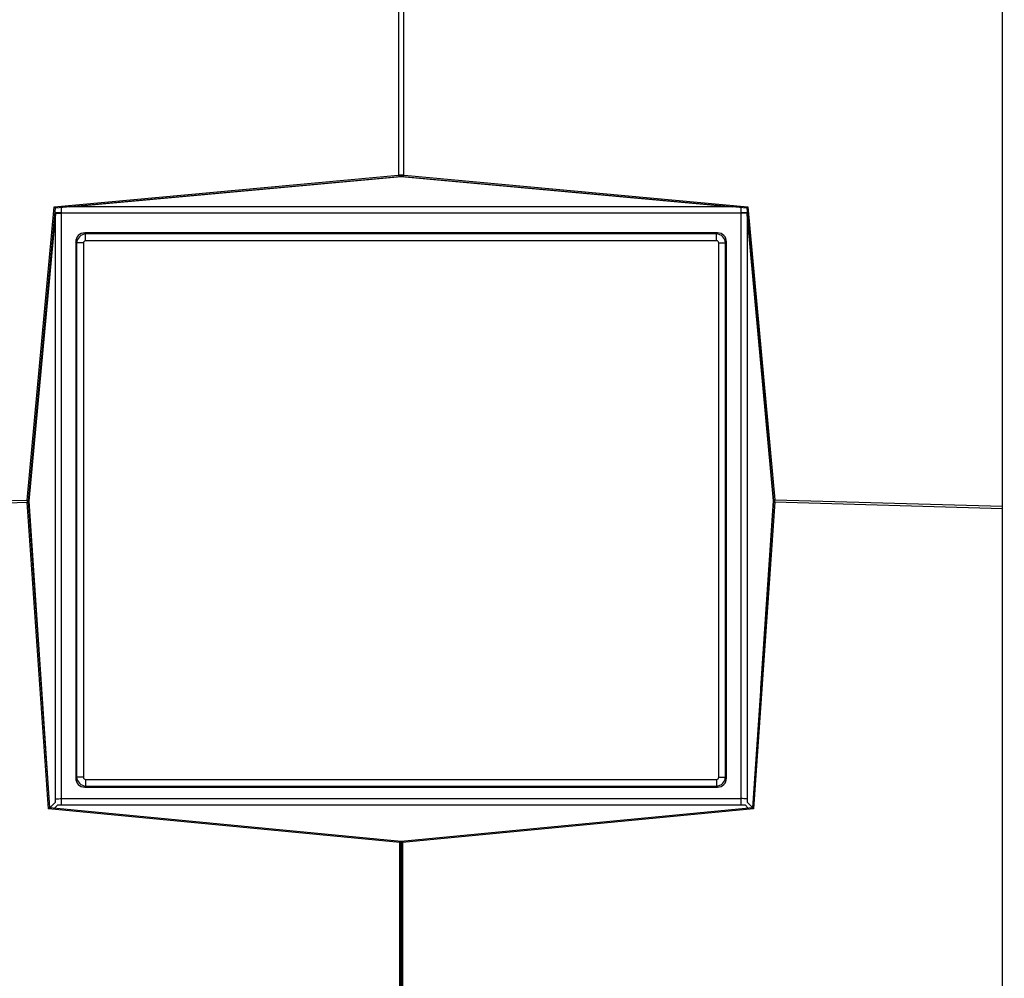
# Model space of a CAD drawing. Header units: millimetres. Extents: x 0 to 420, y 0 to 297.
# Tile 241 of 256: x 248 to 268, y 185 to 205. Entities that reach past the tile are written whole.
import ezdxf

# ---------------------------------------------------------------- set-up
doc = ezdxf.new("R2010")
doc.units = ezdxf.units.MM
doc.header["$LTSCALE"] = 23.1
doc.layers.get('0').update_dxf_attribs({"linetype": 'CONTINUOUS'})
doc.layers.add('DIM_PILOTEES', color=7, linetype='CONTINUOUS')
doc.styles.get("Standard").update_dxf_attribs({"font": 'txt', "width": 0.7})
doc.dimstyles.new('DIMSTYLE_1', dxfattribs={"dimtxt": 2.5, "dimasz": 3.5, "dimexe": 2, "dimexo": 0, "dimtad": 1, "dimdec": 0, "dimlfac": 10, "dimdsep": 46, "dimtxsty": 'Standard', "dimblk": '_FILLED', "dimblk1": '_FILLED', "dimblk2": '_FILLED', "dimcen": 0.09, "dimazin": 2, "dimtp": 1.2, "dimtm": 1.2, "dimtfac": 1, "dimtdec": 0, "dimtofl": 0, "dimtmove": 0, "dimatfit": 3, "dimldrblk": '_FILLED', "dimfxl": 0, "dimtolj": 1, "dimarcsym": 0})
doc.dimstyles.new('DIMSTYLE_3', dxfattribs={"dimtxt": 2.5, "dimasz": 3.5, "dimexe": 2, "dimexo": 0, "dimtad": 1, "dimdec": 0, "dimlfac": 10, "dimdsep": 46, "dimtxsty": 'Standard', "dimblk": '_FILLED', "dimblk1": '_FILLED', "dimblk2": '_FILLED', "dimcen": 0.09, "dimazin": 2, "dimtp": 0.3, "dimtm": 0.3, "dimtfac": 1, "dimtdec": 0, "dimtofl": 0, "dimtmove": 0, "dimatfit": 3, "dimldrblk": '_FILLED', "dimfxl": 0, "dimtolj": 1, "dimarcsym": 0})

# ---------------------------------------------------------------- blocks, each defined once
blk = doc.blocks.new('_FILLED')
at = {"color": 0, "linetype": 'ByBlock'}
blk.add_solid([(0, 0), (-1, 0.1429), (-1, -0.1429)], dxfattribs=at)
blk = doc.blocks.new('*D1')
at = {"layer": 'DIM_PILOTEES', "color": 2, "linetype": 'Continuous'}
for p, q in [((273.915, 254.209), (213.22, 254.209)), ((215.22, 254.209), (215.22, 191.828)), ((215.22, 129.447), (215.22, 191.828)), ((273.941, 129.447), (213.22, 129.447))]:
    blk.add_line(p, q, dxfattribs=at)
at = {"layer": 'DIM_PILOTEES', "color": 2, "linetype": 'Continuous', "xscale": 3.5, "yscale": 3.5, "zscale": 3.5}
for p, rotation in [((215.22, 254.209), 90), ((215.22, 129.447), 270)]:
    blk.add_blockref('_FILLED', p, dxfattribs=dict(at, rotation=rotation))
at = {"layer": 'DIM_PILOTEES', "color": 2, "linetype": 'Continuous', "insert": (212.095, 191.664), "char_height": 2.5, "width": 10.98214, "attachment_point": 2, "rotation": 90, "line_spacing_factor": 0.9}
blk.add_mtext('{\\ftxt;\\W0.0001;\\H0.0001;\\~}{\\ftxt;\\W2.9285714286;\\H2.5; }{\\ftxt;\\W0.0001;\\H0.0001;\\~}', dxfattribs=at)
blk = doc.blocks.new('*D3')
at = {"layer": 'DIM_PILOTEES', "color": 2, "linetype": 'Continuous'}
for p, q in [((268.247, 226.496), (268.247, 267.862)), ((276.271, 203.143), (276.271, 267.862)), ((268.247, 265.862), (257.526, 265.862)), ((257.526, 265.862), (272.259, 265.862)), ((283.771, 265.862), (272.259, 265.862)), ((276.271, 265.862), (283.771, 265.862))]:
    blk.add_line(p, q, dxfattribs=at)
at = {"layer": 'DIM_PILOTEES', "color": 2, "linetype": 'Continuous', "xscale": 3.5, "yscale": 3.5, "zscale": 3.5}
blk.add_blockref('_FILLED', (268.247, 265.862), dxfattribs=at)
at = {"layer": 'DIM_PILOTEES', "color": 2, "linetype": 'Continuous', "xscale": 3.5, "yscale": 3.5, "zscale": 3.5, "rotation": 180}
blk.add_blockref('_FILLED', (276.271, 265.862), dxfattribs=at)
at = {"layer": 'DIM_PILOTEES', "color": 2, "linetype": 'Continuous', "insert": (261.455, 268.987), "char_height": 2.5, "width": 5.89286, "attachment_point": 3, "line_spacing_factor": 0.9}
blk.add_mtext('{\\ftxt;\\W0.0001;\\H0.0001;\\~}{\\ftxt;\\W1.5714285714;\\H2.5; }{\\ftxt;\\W0.0001;\\H0.0001;\\~}', dxfattribs=at)

msp = doc.modelspace()

# ---------------------------------------------------------------- linework, layer by layer
at = {"color": 7, "linetype": 'Continuous'}
for p, q in [((255.7168, 229.4475), (255.7168, 201.9863)), ((255.821, 229.4479), (255.821, 201.9863)), ((268.2466, 170.0878), (268.2466, 226.4958)), ((248.5762, 201.3312), (255.7098, 201.9861)), ((248.6022, 201.3074), (255.7358, 201.9623)), ((248.8946, 201.3306), (255.7691, 201.9617)), ((255.7098, 201.9861), (255.7168, 201.9863)), ((255.7098, 201.9861), (255.7358, 201.9623)), ((255.7168, 201.9863), (255.7428, 201.9625)), ((255.7358, 201.9623), (255.7428, 201.9625)), ((255.7691, 201.9628), (255.7691, 201.9617)), ((255.7691, 201.9617), (262.6435, 201.3306)), ((255.821, 201.9863), (255.7949, 201.9625)), ((255.7949, 201.9625), (255.8052, 201.9622)), ((255.8313, 201.986), (255.8052, 201.9622)), ((255.8052, 201.9622), (262.9388, 201.3073)), ((255.821, 201.9863), (255.8313, 201.986)), ((255.8313, 201.986), (262.9649, 201.3311)), ((248.0142, 195.2461), (248.5762, 201.3312)), ((248.0403, 195.2222), (248.6022, 201.3074)), ((248.5762, 201.3312), (248.6022, 201.3074)), ((248.5924, 201.2009), (248.6013, 201.2009)), ((248.7238, 188.9182), (248.7238, 201.322)), ((262.8274, 201.2017), (248.7238, 201.2017)), ((248.8946, 201.3342), (248.8946, 201.3306)), ((262.6435, 201.3306), (248.8946, 201.3306)), ((262.6435, 201.3344), (262.6435, 201.3306)), ((262.8274, 188.9182), (262.8274, 201.3213)), ((262.9649, 201.3311), (262.9388, 201.3073)), ((262.9388, 201.3073), (263.4987, 195.2271)), ((262.9649, 201.3311), (263.5248, 195.251)), ((248.0568, 195.2221), (248.5939, 201.0516)), ((248.5786, 201.0517), (248.5939, 201.0516)), ((248.5939, 201.0516), (248.5939, 188.9712)), ((262.9652, 201.0214), (262.9573, 201.0213)), ((262.9573, 201.0213), (263.4909, 195.2271)), ((262.9573, 188.9712), (262.9573, 201.0213)), ((262.3326, 200.7888), (249.2085, 200.7888)), ((249.2272, 200.7695), (249.2085, 200.7888)), ((262.314, 200.7695), (262.3326, 200.7888)), ((249.0206, 200.6009), (249.0206, 189.4776)), ((249.0392, 200.5816), (249.0206, 200.6009)), ((249.0392, 200.5816), (249.0392, 189.4956)), ((249.1802, 200.5803), (249.1802, 189.4944)), ((249.2272, 200.6273), (249.2272, 200.7695)), ((262.314, 200.7695), (249.2272, 200.7695)), ((262.314, 200.6273), (249.2272, 200.6273)), ((262.314, 200.6273), (262.314, 200.7695)), ((262.3609, 189.4944), (262.3609, 200.5803)), ((262.5019, 200.5816), (262.5206, 200.6009)), ((262.5019, 189.4956), (262.5019, 200.5816)), ((262.5206, 189.4776), (262.5206, 200.6009)), ((243.2945, 195.1117), (248.0142, 195.2461)), ((243.2945, 195.0674), (248.0153, 195.2018)), ((248.0142, 195.2461), (248.0403, 195.2222)), ((248.0153, 195.2018), (248.0403, 195.2222)), ((248.4585, 188.8397), (248.0153, 195.2018)), ((248.4835, 188.8602), (248.0403, 195.2222)), ((248.0403, 195.2222), (248.0568, 195.2221)), ((248.4858, 188.8608), (248.0568, 195.2221)), ((263.4987, 195.2271), (263.0568, 188.8604)), ((263.5236, 195.2067), (263.0817, 188.84)), ((263.4909, 195.2271), (263.2289, 191.3399)), ((263.4987, 195.2271), (263.4909, 195.2271)), ((263.5236, 195.2067), (263.4985, 195.2273)), ((263.5248, 195.2514), (263.4987, 195.2275)), ((263.5236, 195.2067), (268.2466, 195.0722)), ((263.5248, 195.251), (268.2466, 195.1166)), ((249.0392, 189.4956), (249.0206, 189.4776)), ((249.2272, 189.4474), (262.314, 189.4474)), ((249.2272, 189.4474), (249.2272, 189.3077)), ((262.314, 189.4474), (262.314, 189.3077)), ((262.5019, 189.4956), (262.5206, 189.4776)), ((249.2272, 189.3077), (249.2085, 189.2897)), ((249.2085, 189.2897), (262.3326, 189.2897)), ((249.2272, 189.3077), (262.314, 189.3077)), ((262.314, 189.3077), (262.3326, 189.2897)), ((248.5939, 188.9712), (248.4858, 188.8608)), ((248.7238, 189.049), (262.8274, 189.049)), ((262.9573, 188.9712), (263.0574, 188.869)), ((248.4585, 188.8397), (248.4835, 188.8602)), ((255.7446, 188.1398), (248.4585, 188.8397)), ((248.4835, 188.8608), (248.4858, 188.8608)), ((255.7695, 188.1602), (248.4835, 188.8602)), ((248.6469, 188.9182), (248.581, 188.8508)), ((248.6469, 188.9182), (262.9042, 188.9182)), ((263.0568, 188.8604), (255.7713, 188.1605)), ((263.0817, 188.84), (255.7962, 188.1401)), ((262.9042, 188.9182), (262.969, 188.852)), ((263.0817, 188.84), (263.0568, 188.8604)), ((255.7333, 167.1821), (255.7446, 188.1398)), ((255.7446, 188.1398), (255.7695, 188.1602)), ((255.7582, 167.2026), (255.7695, 188.1602)), ((255.7715, 188.1392), (255.7695, 188.139)), ((255.7962, 188.1401), (255.7713, 188.1605)), ((255.7713, 188.1605), (255.7826, 167.2029)), ((255.7962, 188.1401), (255.8075, 167.1824)), ((255.7714, 188.0102), (255.7694, 188.0101))]:
    msp.add_line(p, q, dxfattribs=at)
for centre, radius, start, end in [((255.7689, 200.156), 1.8311, 88.36968, 91.63032), ((255.7684, 201.0626), 0.9003, 91.07879, 91.62933), ((255.7689, 201.0443), 0.9185, 88.37524, 91.08561), ((248.7194, 179.7296), 21.4739, 89.98823, 90.33858), ((268.9175, 200.1146), 20.3452, 176.93935, 177.36021), ((249.7848, 181.9222), 19.4288, 92.8683, 93.13049), ((249.7924, 181.7719), 19.5793, 92.62808, 92.86853), ((261.7459, 181.7753), 19.5759, 87.1192, 87.37194), ((261.7547, 181.9474), 19.4035, 86.8309, 87.11951), ((262.8308, 179.3068), 21.8968, 89.6919, 90.00898), ((242.6504, 200.0857), 20.3284, 2.63819, 3.1449), ((248.88, 195.2462), 0.8658, 180.0037, 182.9382), ((262.659, 195.251), 0.8658, 357.0618, 359.9963)]:
    msp.add_arc(centre, radius, start, end, dxfattribs=at)
for centre, major_axis, start_param, end_param in [((249.2334, 200.576), (0.1591, -0.159), 2.4144926, 3.8680427), ((262.3077, 200.576), (0.1591, 0.159), -0.7264501, 0.7271001), ((249.2334, 189.5025), (0.1591, 0.159), 2.4151426, 3.8686927), ((262.3077, 189.5025), (0.1591, -0.159), -0.7271001, 0.7264501)]:
    msp.add_ellipse(centre, major_axis=major_axis, ratio=0.8891265, start_param=start_param, end_param=end_param, dxfattribs=at)
for points, knots in [([(248.6013, 201.2009), (248.6093, 201.201), (248.6501, 201.2015), (248.6909, 201.2017), (248.7238, 201.2017)], [0, 0, 0, 0, 0.1956845, 1, 1, 1, 1]), ([(262.9482, 201.2009), (262.9402, 201.201), (262.9, 201.2015), (262.8597, 201.2017), (262.8274, 201.2017)], [0, 0, 0, 0, 0.1979668, 1, 1, 1, 1]), ([(249.2272, 200.7695), (249.1802, 200.7653), (249.0871, 200.7216), (249.0433, 200.6284), (249.0392, 200.5816)], [0, 0, 0, 0, 0.5005759, 1, 1, 1, 1]), ([(249.1802, 200.5803), (249.1652, 200.5803), (249.1182, 200.5805), (249.0712, 200.5805), (249.0392, 200.5816)], [0, 0, 0, 0, 0.3200131, 1, 1, 1, 1]), ([(249.2272, 200.6273), (249.2151, 200.6273), (249.1896, 200.6179), (249.1802, 200.5924), (249.1802, 200.5803)], [0, 0, 0, 0, 0.5000787, 1, 1, 1, 1]), ([(262.5019, 200.5816), (262.4979, 200.6284), (262.4541, 200.7217), (262.3609, 200.7653), (262.314, 200.7695)], [0, 0, 0, 0, 0.4995401, 1, 1, 1, 1]), ([(262.3609, 200.5803), (262.3609, 200.5924), (262.3515, 200.6179), (262.326, 200.6273), (262.314, 200.6273)], [0, 0, 0, 0, 0.500051, 1, 1, 1, 1]), ([(262.3609, 200.5803), (262.376, 200.5803), (262.423, 200.5805), (262.47, 200.5805), (262.5019, 200.5816)], [0, 0, 0, 0, 0.3200131, 1, 1, 1, 1]), ([(249.0392, 189.4956), (249.0433, 189.4487), (249.0868, 189.3552), (249.1803, 189.3116), (249.2272, 189.3077)], [0, 0, 0, 0, 0.5005507, 1, 1, 1, 1]), ([(249.1802, 189.4944), (249.1652, 189.4944), (249.1182, 189.4946), (249.0712, 189.4946), (249.0392, 189.4956)], [0, 0, 0, 0, 0.3200131, 1, 1, 1, 1]), ([(249.1802, 189.4944), (249.1802, 189.4824), (249.1896, 189.4569), (249.2151, 189.4474), (249.2272, 189.4474)], [0, 0, 0, 0, 0.500051, 1, 1, 1, 1]), ([(262.314, 189.3077), (262.3609, 189.3116), (262.4544, 189.3552), (262.4979, 189.4487), (262.5019, 189.4956)], [0, 0, 0, 0, 0.4995651, 1, 1, 1, 1]), ([(262.314, 189.4474), (262.326, 189.4474), (262.3515, 189.4569), (262.3609, 189.4824), (262.3609, 189.4944)], [0, 0, 0, 0, 0.5000787, 1, 1, 1, 1]), ([(262.3609, 189.4944), (262.376, 189.4944), (262.423, 189.4946), (262.47, 189.4946), (262.5019, 189.4956)], [0, 0, 0, 0, 0.3200131, 1, 1, 1, 1]), ([(248.5939, 189.0481), (248.6018, 189.0482), (248.6451, 189.0489), (248.6884, 189.049), (248.7238, 189.049)], [0, 0, 0, 0, 0.1835313, 1, 1, 1, 1]), ([(262.9573, 189.0481), (262.9493, 189.0482), (262.906, 189.0489), (262.8627, 189.049), (262.8274, 189.049)], [0, 0, 0, 0, 0.1835313, 1, 1, 1, 1])]:
    msp.add_open_spline(points, degree=3, knots=knots, dxfattribs=at)

# ---------------------------------------------------------------- dimensions: what is measured, and where the dimension line sits
at = {"layer": 'DIM_PILOTEES', "color": 2, "linetype": 'Continuous'}
dim = msp.add_linear_dim(base=(276.2711, 265.8625), p1=(268.2466, 226.4958), p2=(276.2711, 203.1426), text='{\\ftxt;\\W0.0001;\\H0.0001;\\~}{\\ftxt;\\W1.5714285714;\\H2.5; }{\\ftxt;\\W0.0001;\\H0.0001;\\~}', dimstyle='DIMSTYLE_3', dxfattribs=at)
dim.commit()
dim.dimension.update_dxf_attribs({"geometry": '*D3', "text_midpoint": (259.1332, 265.8625), "dimtype": 160})
dim = msp.add_linear_dim(base=(215.2201, 254.2086), p1=(273.9407, 129.4471), p2=(273.9153, 254.2086), angle=90, text='{\\ftxt;\\W0.0001;\\H0.0001;\\~}{\\ftxt;\\W2.9285714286;\\H2.5; }{\\ftxt;\\W0.0001;\\H0.0001;\\~}', dimstyle='DIMSTYLE_1', dxfattribs=at)
dim.commit()
dim.dimension.update_dxf_attribs({"geometry": '*D1', "text_midpoint": (215.2201, 191.3072), "dimtype": 160})

doc.saveas('drawing.dxf')
